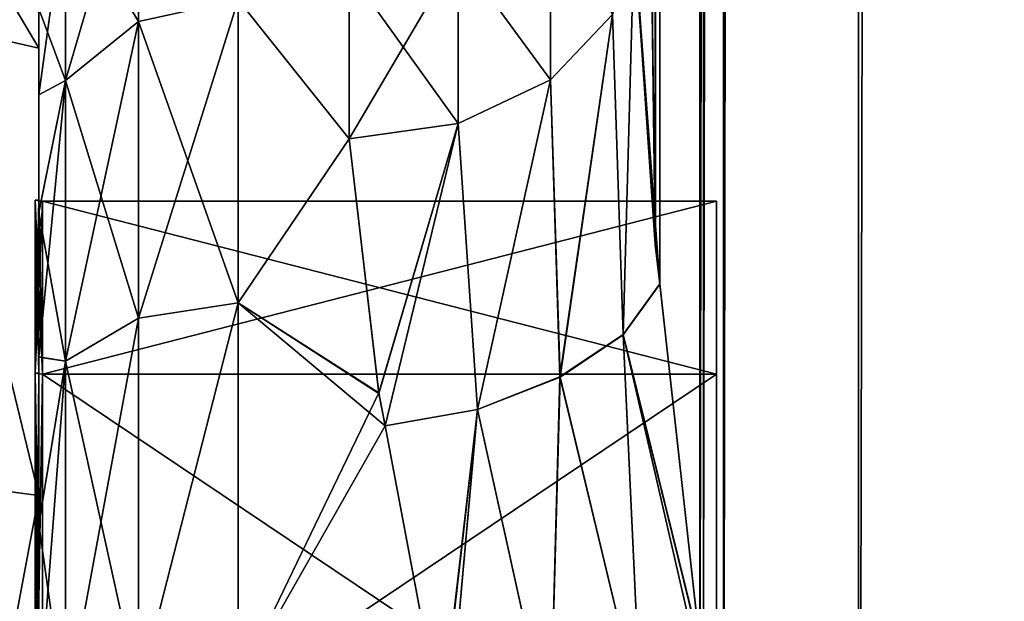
# Model space of a CAD drawing. Extents: x -23 to 470, y -1800 to 0.
# Tile 13 of 181: x 0 to 17, y -1763 to -1753. Entities that reach past the tile are written whole.
import ezdxf

# ---------------------------------------------------------------- set-up
doc = ezdxf.new("R2010")
doc.units = 0
doc.header["$LTSCALE"] = 41.718519
for name, color, linetype in [('1160', 7, 'CONTINUOUS'), ('1161', 7, 'CONTINUOUS'), ('1171', 7, 'CONTINUOUS'), ('1173', 7, 'CONTINUOUS'), ('1180', 7, 'CONTINUOUS'), ('1214', 7, 'CONTINUOUS'), ('1215', 7, 'CONTINUOUS'), ('1217', 7, 'CONTINUOUS'), ('1218', 7, 'CONTINUOUS'), ('196', 7, 'CONTINUOUS'), ('197', 7, 'CONTINUOUS'), ('198', 7, 'CONTINUOUS'), ('199', 7, 'CONTINUOUS'), ('202', 7, 'CONTINUOUS'), ('203', 7, 'CONTINUOUS'), ('206', 7, 'CONTINUOUS'), ('207', 7, 'CONTINUOUS'), ('378', 7, 'CONTINUOUS'), ('379', 7, 'CONTINUOUS')]:
    doc.layers.add(name, color=color, linetype=linetype)

msp = doc.modelspace()

# ---------------------------------------------------------------- linework, layer by layer
at = {"layer": '1160', "linetype": 'CONTINUOUS'}
for points in [[(10.55, -83.45, 20.5), (10.45, -1728.15, 20.5), (10.823, -1756.878, 23.532), (10.55, -83.45, 20.5)], [(10.823, -1756.878, 23.532), (10.901, -1757.568, 23.827), (10.55, -83.45, 20.5), (10.823, -1756.878, 23.532)], [(10.55, -83.45, 20.5), (10.901, -1757.568, 23.827), (11.487, -83.45, 25.248), (10.55, -83.45, 20.5)], [(10.901, -1757.568, 23.827), (11.604, -1763.897, 25.746), (11.487, -83.45, 25.248), (10.901, -1757.568, 23.827)], [(11.668, -1764.575, 25.882), (12.024, -1772, 26.571), (11.487, -83.45, 25.248), (11.668, -1764.575, 25.882)], [(11.487, -83.45, 25.248), (12.024, -1772, 26.571), (14.162, -83.45, 29.29), (11.487, -83.45, 25.248)], [(11.604, -1763.897, 25.746), (11.668, -1764.575, 25.882), (11.487, -83.45, 25.248), (11.604, -1763.897, 25.746)], [(12.024, -1772, 26.571), (14.392, -1780, 29.611), (14.162, -83.45, 29.29), (12.024, -1772, 26.571)], [(14.162, -83.45, 29.29), (14.392, -1780, 29.611), (18.175, -83.45, 32.01), (14.162, -83.45, 29.29)], [(14.392, -1780, 29.611), (18.376, -1780, 32.133), (18.175, -83.45, 32.01), (14.392, -1780, 29.611)], [(10.45, -1751.489, 20.502), (10.823, -1756.878, 23.532), (10.45, -1728.15, 20.5), (10.45, -1751.489, 20.502)]]:
    msp.add_3dface(points, dxfattribs=at)
at = {"layer": '1161', "linetype": 'CONTINUOUS'}
for points in [[(10.825, -1756.888, -23.537), (10.45, -1751.488, -20.5), (11.487, -83.45, -25.248), (10.825, -1756.888, -23.537)], [(10.901, -1757.57, -23.829), (10.825, -1756.888, -23.537), (11.487, -83.45, -25.248), (10.901, -1757.57, -23.829)], [(11.608, -1763.945, -25.754), (10.901, -1757.57, -23.829), (11.487, -83.45, -25.248), (11.608, -1763.945, -25.754)], [(14.161, -83.45, -29.288), (11.608, -1763.945, -25.754), (11.487, -83.45, -25.248), (14.161, -83.45, -29.288)], [(11.669, -1764.592, -25.884), (11.608, -1763.945, -25.754), (14.161, -83.45, -29.288), (11.669, -1764.592, -25.884)], [(12.024, -1772, -26.571), (11.669, -1764.592, -25.884), (14.161, -83.45, -29.288), (12.024, -1772, -26.571)], [(14.392, -1780, -29.611), (12.024, -1772, -26.571), (14.161, -83.45, -29.288), (14.392, -1780, -29.611)], [(18.176, -83.45, -32.011), (14.392, -1780, -29.611), (14.161, -83.45, -29.288), (18.176, -83.45, -32.011)], [(18.376, -1780, -32.133), (14.392, -1780, -29.611), (18.176, -83.45, -32.011), (18.376, -1780, -32.133)]]:
    msp.add_3dface(points, dxfattribs=at)
at = {"layer": '1171', "linetype": 'CONTINUOUS'}
for points in [[(0, -1752.741, -7.02), (0, -1754.251, -10.252), (0, -1752.744, 7.025), (0, -1752.741, -7.02)], [(0, -1752.744, 7.025), (0, -1754.251, -10.252), (0, -1754.252, 10.254), (0, -1752.744, 7.025)], [(0, -1754.251, -10.252), (0, -1756.312, -13.196), (0, -1754.252, 10.254), (0, -1754.251, -10.252)], [(0, -1754.252, 10.254), (0, -1756.312, -13.196), (0, -1756.31, 13.194), (0, -1754.252, 10.254)], [(0, -1756.31, 13.194), (0, -1756.312, -13.196), (0, -1758.849, 15.721), (0, -1756.31, 13.194)], [(0, -1756.312, -13.196), (0, -1758.854, -15.725), (0, -1758.849, 15.721), (0, -1756.312, -13.196)], [(0, -1758.849, 15.721), (0, -1758.854, -15.725), (0, -1761.778, 17.768), (0, -1758.849, 15.721)], [(0, -1758.854, -15.725), (0, -1761.785, -17.772), (0, -1761.778, 17.768), (0, -1758.854, -15.725)], [(0, -1761.778, 17.768), (0, -1761.785, -17.772), (0, -1765.038, 19.279), (0, -1761.778, 17.768)], [(0, -1761.785, -17.772), (0, -1765.045, -19.281), (0, -1765.038, 19.279), (0, -1761.785, -17.772)]]:
    msp.add_3dface(points, dxfattribs=at)
at = {"layer": '1173', "linetype": 'CONTINUOUS'}
for points in [[(5.45, -1752.085, 13.393), (3.5, -1752.577, 14.098), (5.45, -1755.024, 16.966), (5.45, -1752.085, 13.393)], [(5.45, -1755.024, -16.966), (3.5, -1752.579, -14.1), (5.45, -1752.085, -13.393), (5.45, -1755.024, -16.966)], [(3.5, -1752.577, 14.098), (3.5, -1757.897, 19.419), (5.45, -1755.024, 16.966), (3.5, -1752.577, 14.098)], [(3.5, -1757.901, -19.422), (3.5, -1752.579, -14.1), (5.45, -1755.024, -16.966), (3.5, -1757.901, -19.422)], [(5.45, -1755.024, 16.966), (3.5, -1757.897, 19.419), (5.969, -1759.477, 20.474), (5.45, -1755.024, 16.966)], [(5.971, -1759.487, -20.48), (3.5, -1757.901, -19.422), (5.45, -1755.024, -16.966), (5.971, -1759.487, -20.48)], [(3.5, -1757.897, 19.419), (3.5, -1764.593, 22.828), (5.969, -1759.477, 20.474), (3.5, -1757.897, 19.419)], [(3.5, -1764.593, -22.828), (3.5, -1757.901, -19.422), (6.083, -1760.057, -20.818), (3.5, -1764.593, -22.828)], [(6.083, -1760.057, -20.818), (3.5, -1757.901, -19.422), (5.971, -1759.487, -20.48), (6.083, -1760.057, -20.818)], [(5.969, -1759.477, 20.474), (3.5, -1764.593, 22.828), (6.083, -1760.055, 20.816), (5.969, -1759.477, 20.474)], [(6.083, -1760.055, 20.816), (3.5, -1764.593, 22.828), (7.065, -1765.27, 23.037), (6.083, -1760.055, 20.816)], [(7.071, -1765.306, -23.048), (3.5, -1764.593, -22.828), (6.083, -1760.057, -20.818), (7.071, -1765.306, -23.048)]]:
    msp.add_3dface(points, dxfattribs=at)
at = {"layer": '1180', "linetype": 'CONTINUOUS'}
for points in [[(1.751, -1752.962, -13.832), (0.469, -1750.839, -6.876), (1.751, -1749.62, -7.272), (1.751, -1752.962, -13.832)], [(0.469, -1750.839, 6.876), (0.469, -1754, 13.078), (1.751, -1749.62, 7.272), (0.469, -1750.839, 6.876)], [(1.751, -1749.62, 7.272), (0.469, -1754, 13.078), (1.751, -1752.962, 13.832), (1.751, -1749.62, 7.272)], [(3.5, -1752.577, 14.098), (1.751, -1749.62, 7.272), (1.751, -1752.962, 13.832), (3.5, -1752.577, 14.098)], [(3.5, -1752.579, -14.1), (1.751, -1752.962, -13.832), (1.751, -1749.62, -7.272), (3.5, -1752.579, -14.1)], [(0.469, -1754, -13.078), (0, -1752.741, -7.02), (0.469, -1750.839, -6.876), (0.469, -1754, -13.078)], [(0, -1752.744, 7.025), (0, -1754.252, 10.254), (0.469, -1750.839, 6.876), (0, -1752.744, 7.025)], [(0.469, -1750.839, 6.876), (0, -1754.252, 10.254), (0.469, -1754, 13.078), (0.469, -1750.839, 6.876)], [(0.469, -1754, -13.078), (0.469, -1750.839, -6.876), (1.751, -1752.962, -13.832), (0.469, -1754, -13.078)], [(3.5, -1757.897, 19.419), (3.5, -1752.577, 14.098), (1.751, -1758.168, 19.038), (3.5, -1757.897, 19.419)], [(3.5, -1752.577, 14.098), (1.751, -1752.962, 13.832), (1.751, -1758.168, 19.038), (3.5, -1752.577, 14.098)], [(3.5, -1752.579, -14.1), (3.5, -1757.901, -19.422), (1.751, -1752.962, -13.832), (3.5, -1752.579, -14.1)], [(0, -1754.251, -10.252), (0, -1752.741, -7.02), (0.469, -1754, -13.078), (0, -1754.251, -10.252)], [(1.751, -1758.168, -19.038), (0.469, -1754, -13.078), (1.751, -1752.962, -13.832), (1.751, -1758.168, -19.038)], [(0.469, -1754, 13.078), (0.469, -1758.922, 18), (1.751, -1752.962, 13.832), (0.469, -1754, 13.078)], [(1.751, -1752.962, 13.832), (0.469, -1758.922, 18), (1.751, -1758.168, 19.038), (1.751, -1752.962, 13.832)], [(3.5, -1757.901, -19.422), (1.751, -1758.168, -19.038), (1.751, -1752.962, -13.832), (3.5, -1757.901, -19.422)], [(0, -1756.312, -13.196), (0, -1754.251, -10.252), (0.469, -1754, -13.078), (0, -1756.312, -13.196)], [(0.469, -1758.922, -18), (0, -1756.312, -13.196), (0.469, -1754, -13.078), (0.469, -1758.922, -18)], [(0, -1754.252, 10.254), (0, -1756.31, 13.194), (0.469, -1754, 13.078), (0, -1754.252, 10.254)], [(0, -1756.31, 13.194), (0, -1758.849, 15.721), (0.469, -1754, 13.078), (0, -1756.31, 13.194)], [(0.469, -1754, 13.078), (0, -1758.849, 15.721), (0.469, -1758.922, 18), (0.469, -1754, 13.078)], [(0.469, -1758.922, -18), (0.469, -1754, -13.078), (1.751, -1758.168, -19.038), (0.469, -1758.922, -18)], [(0, -1758.854, -15.725), (0, -1756.312, -13.196), (0.469, -1758.922, -18), (0, -1758.854, -15.725)], [(3.5, -1764.593, 22.828), (3.5, -1757.897, 19.419), (1.751, -1764.728, 22.38), (3.5, -1764.593, 22.828)], [(3.5, -1757.897, 19.419), (1.751, -1758.168, 19.038), (1.751, -1764.728, 22.38), (3.5, -1757.897, 19.419)], [(3.5, -1757.901, -19.422), (3.5, -1764.593, -22.828), (1.751, -1764.728, -22.38), (3.5, -1757.901, -19.422)], [(3.5, -1757.901, -19.422), (1.751, -1764.728, -22.38), (1.751, -1758.168, -19.038), (3.5, -1757.901, -19.422)], [(1.751, -1764.728, -22.38), (0.469, -1758.922, -18), (1.751, -1758.168, -19.038), (1.751, -1764.728, -22.38)], [(0.469, -1758.922, 18), (0.469, -1765.124, 21.161), (1.751, -1758.168, 19.038), (0.469, -1758.922, 18)], [(1.751, -1758.168, 19.038), (0.469, -1765.124, 21.161), (1.751, -1764.728, 22.38), (1.751, -1758.168, 19.038)], [(0, -1758.849, 15.721), (0, -1761.778, 17.768), (0.469, -1758.922, 18), (0, -1758.849, 15.721)], [(0, -1761.785, -17.772), (0, -1758.854, -15.725), (0.469, -1758.922, -18), (0, -1761.785, -17.772)], [(0.469, -1765.124, -21.161), (0, -1761.785, -17.772), (0.469, -1758.922, -18), (0.469, -1765.124, -21.161)], [(0, -1761.778, 17.768), (0, -1765.038, 19.279), (0.469, -1758.922, 18), (0, -1761.778, 17.768)], [(0.469, -1758.922, 18), (0, -1765.038, 19.279), (0.469, -1765.124, 21.161), (0.469, -1758.922, 18)], [(0.469, -1765.124, -21.161), (0.469, -1758.922, -18), (1.751, -1764.728, -22.38), (0.469, -1765.124, -21.161)], [(0, -1765.045, -19.281), (0, -1761.785, -17.772), (0.469, -1765.124, -21.161), (0, -1765.045, -19.281)]]:
    msp.add_3dface(points, dxfattribs=at)
at = {"layer": '1214', "linetype": 'CONTINUOUS'}
for points in [[(10.069, -1752.841, -19.147), (10.45, -1751.488, -20.5), (10.26, -1758.46, -22.559), (10.069, -1752.841, -19.147)], [(10.45, -1751.488, -20.5), (10.901, -1757.57, -23.829), (10.26, -1758.46, -22.559), (10.45, -1751.488, -20.5)], [(10.45, -1751.488, -20.5), (10.825, -1756.888, -23.537), (10.901, -1757.57, -23.829), (10.45, -1751.488, -20.5)], [(8.986, -1753.989, -18.001), (10.069, -1752.841, -19.147), (9.151, -1759.204, -21.563), (8.986, -1753.989, -18.001)], [(9.151, -1759.204, -21.563), (10.069, -1752.841, -19.147), (10.26, -1758.46, -22.559), (9.151, -1759.204, -21.563)], [(7.363, -1754.755, -17.235), (8.986, -1753.989, -18.001), (7.701, -1759.773, -20.969), (7.363, -1754.755, -17.235)], [(7.701, -1759.773, -20.969), (8.986, -1753.989, -18.001), (9.151, -1759.204, -21.563), (7.701, -1759.773, -20.969)], [(5.971, -1759.487, -20.48), (5.45, -1755.024, -16.966), (7.363, -1754.755, -17.235), (5.971, -1759.487, -20.48)], [(6.083, -1760.057, -20.818), (5.971, -1759.487, -20.48), (7.363, -1754.755, -17.235), (6.083, -1760.057, -20.818)], [(6.083, -1760.057, -20.818), (7.363, -1754.755, -17.235), (7.701, -1759.773, -20.969), (6.083, -1760.057, -20.818)], [(10.901, -1757.57, -23.829), (11.608, -1763.945, -25.754), (10.26, -1758.46, -22.559), (10.901, -1757.57, -23.829)], [(9.151, -1759.204, -21.563), (10.26, -1758.46, -22.559), (10.57, -1765.108, -24.422), (9.151, -1759.204, -21.563)], [(10.26, -1758.46, -22.559), (11.608, -1763.945, -25.754), (10.57, -1765.108, -24.422), (10.26, -1758.46, -22.559)], [(7.701, -1759.773, -20.969), (9.151, -1759.204, -21.563), (8.979, -1765.557, -23.483), (7.701, -1759.773, -20.969)], [(8.979, -1765.557, -23.483), (9.151, -1759.204, -21.563), (10.57, -1765.108, -24.422), (8.979, -1765.557, -23.483)], [(7.071, -1765.306, -23.048), (6.083, -1760.057, -20.818), (7.701, -1759.773, -20.969), (7.071, -1765.306, -23.048)], [(7.16, -1765.861, -23.202), (7.071, -1765.306, -23.048), (7.701, -1759.773, -20.969), (7.16, -1765.861, -23.202)], [(7.16, -1765.861, -23.202), (7.701, -1759.773, -20.969), (8.979, -1765.557, -23.483), (7.16, -1765.861, -23.202)]]:
    msp.add_3dface(points, dxfattribs=at)
at = {"layer": '1215', "linetype": 'CONTINUOUS'}
for points in [[(7.363, -1751.769, -13.605), (8.986, -1750.869, -14.21), (8.986, -1753.989, -18.001), (7.363, -1751.769, -13.605)], [(8.986, -1753.989, -18.001), (8.986, -1750.869, -14.21), (10.069, -1752.841, -19.147), (8.986, -1753.989, -18.001)], [(5.45, -1755.024, -16.966), (5.45, -1752.085, -13.393), (7.363, -1751.769, -13.605), (5.45, -1755.024, -16.966)], [(5.45, -1755.024, -16.966), (7.363, -1751.769, -13.605), (7.363, -1754.755, -17.235), (5.45, -1755.024, -16.966)], [(7.363, -1754.755, -17.235), (7.363, -1751.769, -13.605), (8.986, -1753.989, -18.001), (7.363, -1754.755, -17.235)]]:
    msp.add_3dface(points, dxfattribs=at)
at = {"layer": '1217', "linetype": 'CONTINUOUS'}
for points in [[(7.363, -1751.769, 13.605), (8.985, -1753.989, 18.001), (8.986, -1750.869, 14.21), (7.363, -1751.769, 13.605)], [(8.985, -1753.989, 18.001), (10.069, -1752.841, 19.147), (8.986, -1750.869, 14.21), (8.985, -1753.989, 18.001)], [(5.45, -1752.085, 13.393), (7.363, -1754.755, 17.235), (7.363, -1751.769, 13.605), (5.45, -1752.085, 13.393)], [(7.363, -1754.755, 17.235), (8.985, -1753.989, 18.001), (7.363, -1751.769, 13.605), (7.363, -1754.755, 17.235)], [(5.45, -1752.085, 13.393), (5.45, -1755.024, 16.966), (7.363, -1754.755, 17.235), (5.45, -1752.085, 13.393)]]:
    msp.add_3dface(points, dxfattribs=at)
at = {"layer": '1218', "linetype": 'CONTINUOUS'}
for points in [[(10.26, -1758.454, 22.556), (10.45, -1751.489, 20.502), (10.069, -1752.841, 19.147), (10.26, -1758.454, 22.556)], [(10.901, -1757.568, 23.827), (10.45, -1751.489, 20.502), (10.26, -1758.454, 22.556), (10.901, -1757.568, 23.827)], [(10.45, -1751.489, 20.502), (10.901, -1757.568, 23.827), (10.823, -1756.878, 23.532), (10.45, -1751.489, 20.502)], [(8.985, -1753.989, 18.001), (9.15, -1759.199, 21.56), (10.069, -1752.841, 19.147), (8.985, -1753.989, 18.001)], [(9.15, -1759.199, 21.56), (10.26, -1758.454, 22.556), (10.069, -1752.841, 19.147), (9.15, -1759.199, 21.56)], [(7.363, -1754.755, 17.235), (7.7, -1759.768, 20.966), (8.985, -1753.989, 18.001), (7.363, -1754.755, 17.235)], [(7.7, -1759.768, 20.966), (9.15, -1759.199, 21.56), (8.985, -1753.989, 18.001), (7.7, -1759.768, 20.966)], [(5.45, -1755.024, 16.966), (5.969, -1759.477, 20.474), (7.363, -1754.755, 17.235), (5.45, -1755.024, 16.966)], [(5.969, -1759.477, 20.474), (6.083, -1760.055, 20.816), (7.363, -1754.755, 17.235), (5.969, -1759.477, 20.474)], [(6.083, -1760.055, 20.816), (7.7, -1759.768, 20.966), (7.363, -1754.755, 17.235), (6.083, -1760.055, 20.816)], [(11.604, -1763.897, 25.746), (10.901, -1757.568, 23.827), (10.26, -1758.454, 22.556), (11.604, -1763.897, 25.746)], [(9.15, -1759.199, 21.56), (10.569, -1765.102, 24.42), (10.26, -1758.454, 22.556), (9.15, -1759.199, 21.56)], [(11.668, -1764.575, 25.882), (11.604, -1763.897, 25.746), (10.26, -1758.454, 22.556), (11.668, -1764.575, 25.882)], [(10.569, -1765.102, 24.42), (11.668, -1764.575, 25.882), (10.26, -1758.454, 22.556), (10.569, -1765.102, 24.42)], [(7.7, -1759.768, 20.966), (8.977, -1765.551, 23.481), (9.15, -1759.199, 21.56), (7.7, -1759.768, 20.966)], [(8.977, -1765.551, 23.481), (10.569, -1765.102, 24.42), (9.15, -1759.199, 21.56), (8.977, -1765.551, 23.481)], [(6.083, -1760.055, 20.816), (7.065, -1765.27, 23.037), (7.7, -1759.768, 20.966), (6.083, -1760.055, 20.816)], [(7.065, -1765.27, 23.037), (7.158, -1765.848, 23.198), (7.7, -1759.768, 20.966), (7.065, -1765.27, 23.037)], [(7.158, -1765.848, 23.198), (8.977, -1765.551, 23.481), (7.7, -1759.768, 20.966), (7.158, -1765.848, 23.198)]]:
    msp.add_3dface(points, dxfattribs=at)
at = {"layer": '196', "linetype": 'CONTINUOUS'}
for points in [[(0, -1756.098), (0, -1759.135, -9.347), (0, -1750.556), (0, -1756.098)], [(0, -1750.556), (0, -1759.135, -9.347), (0, -1753.429, -10.723), (0, -1750.556)], [(0, -1753.429, 10.723), (0, -1756.098), (0, -1750.556), (0, -1753.429, 10.723)], [(0, -1759.135, -9.347), (0, -1767.086, -15.124), (0, -1753.429, -10.723), (0, -1759.135, -9.347)], [(0, -1753.429, -10.723), (0, -1767.086, -15.124), (0, -1761.279, -18.571), (0, -1753.429, -10.723)], [(0, -1759.135, 9.347), (0, -1756.098), (0, -1753.429, 10.723), (0, -1759.135, 9.347)], [(0, -1767.086, 15.124), (0, -1759.135, 9.347), (0, -1753.429, 10.723), (0, -1767.086, 15.124)], [(0, -1761.279, 18.571), (0, -1767.086, 15.124), (0, -1753.429, 10.723), (0, -1761.279, 18.571)], [(0, -1761.279, -18.571), (0, -1767.086, -15.124), (0, -1782.721, -18.571), (0, -1761.279, -18.571)], [(0, -1776.914, 15.124), (0, -1767.086, 15.124), (0, -1761.279, 18.571), (0, -1776.914, 15.124)], [(0, -1782.721, 18.571), (0, -1776.914, 15.124), (0, -1761.279, 18.571), (0, -1782.721, 18.571)], [(0, -1772, 21.444), (0, -1782.721, 18.571), (0, -1761.279, 18.571), (0, -1772, 21.444)], [(0, -1772, -21.444), (0, -1761.279, -18.571), (0, -1782.721, -18.571), (0, -1772, -21.444)]]:
    msp.add_3dface(points, dxfattribs=at)
at = {"layer": '197', "linetype": 'CONTINUOUS'}
for points in [[(11.9, -1756.115), (11.9, -1759.149, 9.337), (11.9, -1787.885), (11.9, -1756.115)], [(11.9, -1756.115), (11.9, -1787.885), (11.9, -1784.851, -9.337), (11.9, -1756.115)], [(11.9, -1756.115), (11.9, -1784.851, -9.337), (11.9, -1759.149, -9.337), (11.9, -1756.115)], [(11.9, -1759.149, 9.337), (11.9, -1767.091, 15.108), (11.9, -1784.851, 9.337), (11.9, -1759.149, 9.337)], [(11.9, -1759.149, 9.337), (11.9, -1784.851, 9.337), (11.9, -1787.885), (11.9, -1759.149, 9.337)], [(11.9, -1784.851, -9.337), (11.9, -1776.909, -15.108), (11.9, -1759.149, -9.337), (11.9, -1784.851, -9.337)], [(11.9, -1776.909, -15.108), (11.9, -1767.091, -15.108), (11.9, -1759.149, -9.337), (11.9, -1776.909, -15.108)]]:
    msp.add_3dface(points, dxfattribs=at)
at = {"layer": '198', "linetype": 'CONTINUOUS'}
for points in [[(11.9, -1759.149, 9.337), (11.9, -1756.115), (0.066, -1759.149, 9.337), (11.9, -1759.149, 9.337)], [(0.066, -1759.149, 9.337), (11.9, -1756.115), (0.066, -1756.115), (0.066, -1759.149, 9.337)], [(11.9, -1767.091, 15.108), (11.9, -1759.149, 9.337), (0.066, -1767.091, 15.108), (11.9, -1767.091, 15.108)], [(0.066, -1767.091, 15.108), (11.9, -1759.149, 9.337), (0.066, -1759.149, 9.337), (0.066, -1767.091, 15.108)]]:
    msp.add_3dface(points, dxfattribs=at)
at = {"layer": '199', "linetype": 'CONTINUOUS'}
for points in [[(0.066, -1756.115), (11.9, -1756.115), (11.9, -1759.149, -9.337), (0.066, -1756.115)], [(0.066, -1756.115), (11.9, -1759.149, -9.337), (0.066, -1759.149, -9.337), (0.066, -1756.115)], [(11.9, -1759.149, -9.337), (11.9, -1767.091, -15.108), (0.066, -1759.149, -9.337), (11.9, -1759.149, -9.337)], [(0.066, -1759.149, -9.337), (11.9, -1767.091, -15.108), (0.066, -1767.091, -15.108), (0.066, -1759.149, -9.337)]]:
    msp.add_3dface(points, dxfattribs=at)
at = {"layer": '202', "linetype": 'CONTINUOUS'}
for points in [[(-2.009, -1752.974, 10.985), (0, -1750.556), (-2.009, -1750.03, 0), (-2.009, -1752.974, 10.985)], [(0, -1753.429, 10.723), (0, -1750.556), (-2.009, -1752.974, 10.985), (0, -1753.429, 10.723)], [(0, -1761.279, 18.571), (0, -1753.429, 10.723), (-2.009, -1752.974, 10.985), (0, -1761.279, 18.571)], [(-2.009, -1761.015, 19.026), (0, -1761.279, 18.571), (-2.009, -1752.974, 10.985), (-2.009, -1761.015, 19.026)], [(-2.009, -1772, 21.97), (0, -1761.279, 18.571), (-2.009, -1761.015, 19.026), (-2.009, -1772, 21.97)], [(0, -1772, 21.444), (0, -1761.279, 18.571), (-2.009, -1772, 21.97), (0, -1772, 21.444)]]:
    msp.add_3dface(points, dxfattribs=at)
at = {"layer": '203', "linetype": 'CONTINUOUS'}
for points in [[(0, -1750.556), (0, -1753.429, -10.723), (-2.009, -1750.03, 0), (0, -1750.556)], [(-2.009, -1750.03, 0), (0, -1753.429, -10.723), (-2.009, -1752.974, -10.985), (-2.009, -1750.03, 0)], [(0, -1753.429, -10.723), (0, -1761.279, -18.571), (-2.009, -1752.974, -10.985), (0, -1753.429, -10.723)], [(-2.009, -1752.974, -10.985), (0, -1761.279, -18.571), (-2.009, -1761.015, -19.026), (-2.009, -1752.974, -10.985)], [(0, -1761.279, -18.571), (0, -1772, -21.444), (-2.009, -1761.015, -19.026), (0, -1761.279, -18.571)], [(-2.009, -1761.015, -19.026), (0, -1772, -21.444), (-2.009, -1772, -21.97), (-2.009, -1761.015, -19.026)]]:
    msp.add_3dface(points, dxfattribs=at)
at = {"layer": '206', "linetype": 'CONTINUOUS'}
for points in [[(0.066, -1759.149, -9.337), (-0.064, -1756.098), (0.001, -1756.111), (0.066, -1759.149, -9.337)], [(-0.064, -1756.098), (0.066, -1759.149, -9.337), (-0.064, -1759.135, -9.347), (-0.064, -1756.098)], [(0.066, -1756.115), (0.066, -1759.149, -9.337), (0.001, -1756.111), (0.066, -1756.115)], [(0.066, -1759.149, -9.337), (0.066, -1767.091, -15.108), (-0.064, -1759.135, -9.347), (0.066, -1759.149, -9.337)], [(-0.064, -1759.135, -9.347), (0.066, -1767.091, -15.108), (-0.064, -1767.086, -15.124), (-0.064, -1759.135, -9.347)]]:
    msp.add_3dface(points, dxfattribs=at)
at = {"layer": '207', "linetype": 'CONTINUOUS'}
for points in [[(0.001, -1756.111), (-0.064, -1756.098), (-0.064, -1759.135, 9.347), (0.001, -1756.111)], [(0.066, -1756.115), (0.001, -1756.111), (-0.064, -1759.135, 9.347), (0.066, -1756.115)], [(0.066, -1759.149, 9.337), (0.066, -1756.115), (-0.064, -1759.135, 9.347), (0.066, -1759.149, 9.337)], [(-0.064, -1767.086, 15.124), (0.066, -1759.149, 9.337), (-0.064, -1759.135, 9.347), (-0.064, -1767.086, 15.124)], [(0.066, -1767.091, 15.108), (0.066, -1759.149, 9.337), (-0.064, -1767.086, 15.124), (0.066, -1767.091, 15.108)]]:
    msp.add_3dface(points, dxfattribs=at)
at = {"layer": '378', "linetype": 'CONTINUOUS'}
for points in [[(0, -1756.098), (0, -1759.135, 9.347), (-0.064, -1756.098), (0, -1756.098)], [(-0.064, -1756.098), (0, -1759.135, 9.347), (-0.064, -1759.135, 9.347), (-0.064, -1756.098)], [(0, -1759.135, 9.347), (0, -1767.086, 15.124), (-0.064, -1759.135, 9.347), (0, -1759.135, 9.347)], [(0, -1767.086, 15.124), (-0.064, -1767.086, 15.124), (-0.064, -1759.135, 9.347), (0, -1767.086, 15.124)]]:
    msp.add_3dface(points, dxfattribs=at)
at = {"layer": '379', "linetype": 'CONTINUOUS'}
for points in [[(0, -1759.135, -9.347), (0, -1756.098), (-0.064, -1759.135, -9.347), (0, -1759.135, -9.347)], [(0, -1756.098), (-0.064, -1756.098), (-0.064, -1759.135, -9.347), (0, -1756.098)], [(0, -1767.086, -15.124), (0, -1759.135, -9.347), (-0.064, -1767.086, -15.124), (0, -1767.086, -15.124)], [(0, -1759.135, -9.347), (-0.064, -1759.135, -9.347), (-0.064, -1767.086, -15.124), (0, -1759.135, -9.347)]]:
    msp.add_3dface(points, dxfattribs=at)

doc.saveas('drawing.dxf')
